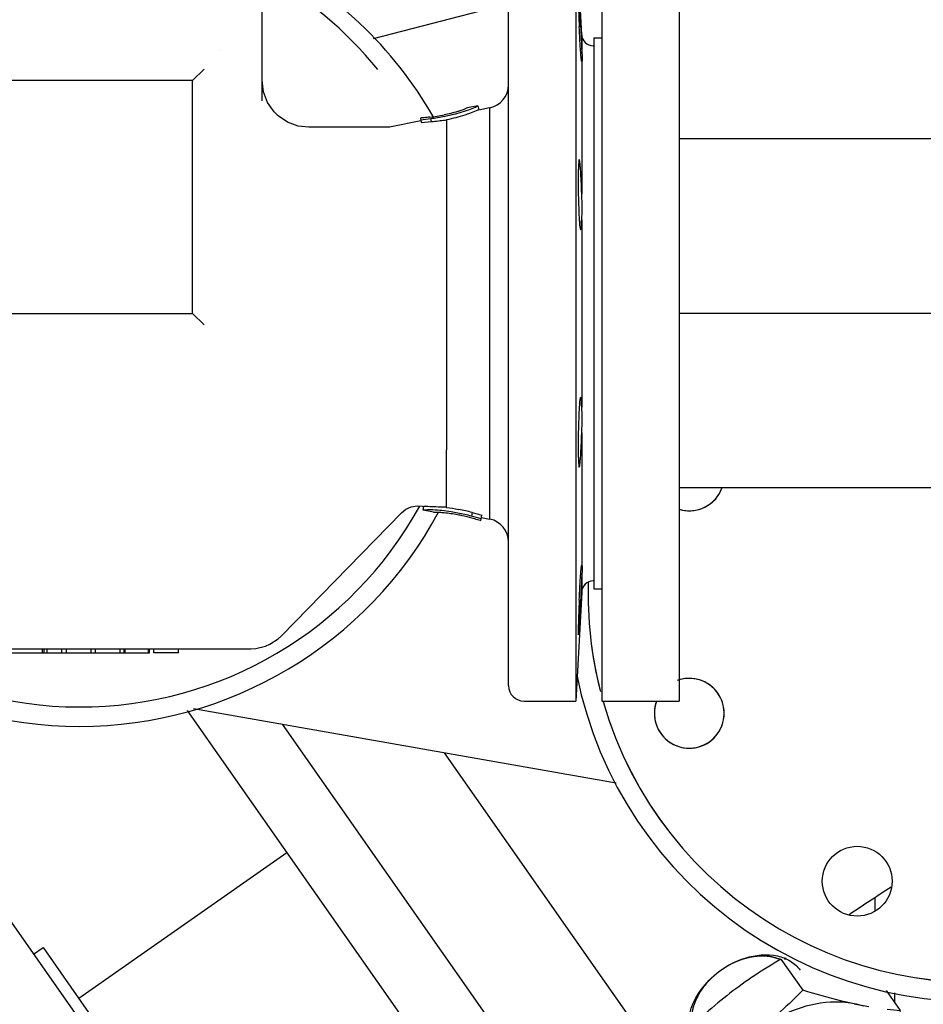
# Model space of a CAD drawing. Header units: millimetres. Extents: x 0 to 1189, y 0 to 841.
# Tile 150 of 169: x 1004 to 1013, y 618 to 628. Entities that reach past the tile are written whole.
import ezdxf

# ---------------------------------------------------------------- set-up
doc = ezdxf.new("R2010")
doc.units = ezdxf.units.MM
doc.header["$LTSCALE"] = 65.395
doc.linetypes.add('CENTER', pattern=[0.6, 0.375, -0.075, 0.075, -0.075])
for name, color, linetype in [('0006_725700_27_ABL836', 7, 'CONTINUOUS'), ('0006_725700_27_T2_PBL838', 7, 'CONTINUOUS'), ('0006_725700_27_T3_ABL837', 7, 'CONTINUOUS'), ('1907_060000_TLKGS_KGS_V_ABL621', 7, 'CONTINUOUS'), ('1907_061000_TLKGS_KGS_V_ABL622', 7, 'CONTINUOUS'), ('1907_153200_13_ABL686', 7, 'CONTINUOUS'), ('1907_153200_13_T1_PBL843', 7, 'CONTINUOUS'), ('1907_153200_77_ABL690', 7, 'CONTINUOUS'), ('1907_644000_03_SIMPLE1_T1_X_PBL824', 7, 'CONTINUOUS'), ('1907_644000_03_SIMPLE1_X_ABL823', 7, 'CONTINUOUS'), ('1907_833000_31_SIMPLE1_C#AF0_ABL834', 7, 'CONTINUOUS'), ('1907_833000_31_SIMPLE1_T2_C_PBL853', 7, 'CONTINUOUS'), ('1907_833000_31_SIMPLE1_T3_C_PBL835', 7, 'CONTINUOUS'), ('1907_833000_31_SIMPLE1_T7_C_PBL1806', 7, 'CONTINUOUS'), ('1907_833000_31_SIMPLE1_T7_C_PBL1820', 7, 'CONTINUOUS'), ('1997_000000_TLKGS_MARKETING_ABL558', 7, 'CONTINUOUS'), ('1997_030000_TLKGS_V_ABL559', 7, 'CONTINUOUS'), ('1997_100000_TLKGS_V_ABL560', 7, 'CONTINUOUS'), ('1997_111000_12_SIMPLE1_D_ABL639', 7, 'CONTINUOUS'), ('1997_111000_12_SIMPLE1_T1_D_PBL640', 7, 'CONTINUOUS'), ('1997_200000_TLKGS_V_ABL768', 7, 'CONTINUOUS'), ('1997_252000_06_SIMPLE1_T1_X_PBL770', 7, 'CONTINUOUS'), ('1997_252000_06_SIMPLE1_X_ABL769', 7, 'CONTINUOUS'), ('1997_800000_TLKGS_V_ABL833', 7, 'CONTINUOUS'), ('80ND40-DIN2690-MAK_PBL841', 7, 'CONTINUOUS'), ('9M32C_GENSET_KPL_VERROHRUNG_ABL510', 7, 'CONTINUOUS'), ('EN1092-1-01A-DN80-PN16_PBL839', 7, 'CONTINUOUS'), ('EN1092-1-05A-DN80-PN16_PBL1819', 7, 'CONTINUOUS'), ('I8434-1-SDS-S38A-G1_PBL875', 7, 'CONTINUOUS'), ('links_2_VBL507', 7, 'CONTINUOUS')]:
    doc.layers.add(name, color=color, linetype=linetype)

# ---------------------------------------------------------------- blocks, each defined once
blk = doc.blocks.new('EN1092-1-01A-DN80-PN16_PBL839', base_point=(1010.44, 625.309))
at = {"layer": 'EN1092-1-01A-DN80-PN16_PBL839', "color": 7, "linetype": 'Continuous'}
for p, q in [((1010.04, 629.309), (1010.84, 629.309)), ((1010.04, 629.309), (1010.04, 621.309)), ((1010.84, 629.309), (1010.84, 621.309)), ((1010.04, 621.309), (1010.84, 621.309))]:
    blk.add_line(p, q, dxfattribs=at)
blk = doc.blocks.new('1907_153200_13_T1_PBL843', base_point=(1017.34, 621.268))
at = {"layer": '1907_153200_13_T1_PBL843', "color": 7, "linetype": 'Continuous'}
for p, q in [((1016.04, 627.109), (1010.84, 627.109)), ((1016.04, 623.509), (1010.84, 623.509))]:
    blk.add_line(p, q, dxfattribs=at)
at = {"layer": '1907_153200_13_T1_PBL843', "color": 2, "linetype": 'CENTER'}
blk.add_line((1016.04, 625.309), (1010.84, 625.309), dxfattribs=at)
blk = doc.blocks.new('1907_153200_13_ABL686', base_point=(1018.04, 608.549))
at = {"layer": '1907_153200_13_T1_PBL843'}
blk.add_blockref('1907_153200_13_T1_PBL843', (1017.34, 621.268), dxfattribs=at)
at = {"layer": 'EN1092-1-01A-DN80-PN16_PBL839'}
blk.add_blockref('EN1092-1-01A-DN80-PN16_PBL839', (1010.44, 625.309), dxfattribs=at)
blk = doc.blocks.new('I8434-1-SDS-S38A-G1_PBL875', base_point=(1011.995, 617.623))
at = {"layer": 'I8434-1-SDS-S38A-G1_PBL875', "color": 7, "linetype": 'Continuous'}
for p, q in [((1011.888, 618.648), (1012.115, 618.328)), ((1012.973, 618.325), (1013.119, 618.119)), ((1010.884, 617.872), (1011.111, 617.552)), ((1010.884, 616.887), (1011.111, 616.567))]:
    blk.add_line(p, q, dxfattribs=at)
at = {"layer": 'I8434-1-SDS-S38A-G1_PBL875', "color": 2, "linetype": 'Continuous'}
blk.add_line((1011.241, 618.512), (1011.238, 618.51), dxfattribs=at)
at = {"layer": 'I8434-1-SDS-S38A-G1_PBL875', "color": 7, "linetype": 'Continuous'}
for centre, radius, start, end in [((1012.486, 617.432), 0.772, 70.9616, 78.3144), ((1013.441, 622.019), 3.914, 258.2338, 260.4695), ((1013.464, 622.274), 4.169, 263.3664, 265.2626), ((1004.402, 617.379), 8.748, 3.8189, 4.8499), ((1011.354, 617.978), 0.418, 179.9542, 186.7973), ((1014.955, 617.418), 4.096, 173.6291, 180.0322), ((1006.821, 617.023), 4.315, 359.0354, 0.0044), ((1011.841, 617.023), 0.705, 179.9835, 183.942), ((1006.719, 617.053), 4.419, 353.674, 354.2498), ((1013.65, 624.717), 8.537, 252.6995, 253.0226)]:
    blk.add_arc(centre, radius, start, end, dxfattribs=at)
for points, knots in [([(1011.52, 618.659), (1011.626, 618.692), (1011.794, 618.711), (1011.988, 618.637), (1012.059, 618.572), (1012.085, 618.535)], [0, 0, 0, 0, 0.542339, 0.779103, 1, 1, 1, 1]), ([(1010.936, 617.979), (1010.936, 618.125), (1011.088, 618.432), (1011.362, 618.61), (1011.52, 618.659)], [0, 0, 0, 0, 0.469401, 1, 1, 1, 1]), ([(1012.642, 618.188), (1012.6, 618.196), (1012.422, 618.236), (1012.247, 618.287), (1012.115, 618.328)], [0, 0, 0, 0, 0.240234, 1, 1, 1, 1]), ([(1012.642, 618.188), (1012.563, 618.204), (1012.206, 618.225), (1011.854, 618.071), (1011.638, 617.904)], [0, 0, 0, 0, 0.228629, 1, 1, 1, 1]), ([(1011.638, 617.904), (1011.492, 617.791), (1011.252, 617.53), (1011.136, 617.185), (1011.136, 617.023)], [0, 0, 0, 0, 0.534426, 1, 1, 1, 1]), ([(1011.111, 617.552), (1011.115, 617.506), (1011.129, 617.33), (1011.136, 617.154), (1011.136, 617.023)], [0, 0, 0, 0, 0.260062, 1, 1, 1, 1]), ([(1010.859, 617.415), (1010.859, 617.373), (1010.861, 617.197), (1010.873, 617.021), (1010.884, 616.887)], [0, 0, 0, 0, 0.238716, 1, 1, 1, 1])]:
    blk.add_open_spline(points, degree=3, knots=knots, dxfattribs=at)
at = {"layer": 'I8434-1-SDS-S38A-G1_PBL875', "color": 2, "linetype": 'Continuous'}
for points, knots in [([(1011.582, 618.669), (1011.58, 618.669), (1011.575, 618.668), (1011.57, 618.667), (1011.566, 618.666), (1011.564, 618.666), (1011.562, 618.665), (1011.559, 618.665), (1011.556, 618.664), (1011.553, 618.663), (1011.551, 618.663), (1011.549, 618.662), (1011.547, 618.662), (1011.543, 618.661), (1011.539, 618.66), (1011.535, 618.659), (1011.533, 618.658), (1011.532, 618.658), (1011.531, 618.658), (1011.528, 618.657), (1011.524, 618.656), (1011.521, 618.655), (1011.52, 618.655)], [0, 0, 0, 0, 0.125, 0.25, 0.28125, 0.3125, 0.34375, 0.375, 0.4375, 0.46875, 0.5, 0.53125, 0.5625, 0.625, 0.75, 0.78125, 0.8125, 0.828125, 0.84375, 0.875, 0.9375, 1, 1, 1, 1]), ([(1011.88, 618.643), (1011.875, 618.646), (1011.864, 618.65), (1011.852, 618.654), (1011.844, 618.657), (1011.841, 618.658), (1011.838, 618.659), (1011.835, 618.66), (1011.83, 618.661), (1011.823, 618.663), (1011.814, 618.665), (1011.806, 618.667), (1011.799, 618.669), (1011.794, 618.671), (1011.791, 618.671), (1011.788, 618.672), (1011.784, 618.672), (1011.774, 618.673), (1011.763, 618.675), (1011.752, 618.677), (1011.747, 618.677), (1011.744, 618.678), (1011.741, 618.678), (1011.739, 618.678), (1011.736, 618.678), (1011.73, 618.679), (1011.719, 618.679), (1011.708, 618.679), (1011.698, 618.68), (1011.694, 618.68), (1011.691, 618.68), (1011.688, 618.68), (1011.682, 618.68), (1011.674, 618.679), (1011.664, 618.679), (1011.654, 618.678), (1011.646, 618.678), (1011.641, 618.677), (1011.637, 618.677), (1011.634, 618.677), (1011.629, 618.676), (1011.622, 618.675), (1011.614, 618.674), (1011.6, 618.672), (1011.589, 618.67), (1011.582, 618.669)], [0, 0, 0, 0, 0.0625, 0.125, 0.140625, 0.15625, 0.164062, 0.171875, 0.1875, 0.21875, 0.25, 0.28125, 0.3125, 0.328125, 0.335938, 0.34375, 0.359375, 0.375, 0.4375, 0.46875, 0.484375, 0.492188, 0.5, 0.507812, 0.515625, 0.53125, 0.5625, 0.625, 0.640625, 0.65625, 0.664062, 0.671875, 0.6875, 0.71875, 0.75, 0.78125, 0.8125, 0.828125, 0.835938, 0.84375, 0.859375, 0.875, 0.90625, 0.9375, 1, 1, 1, 1]), ([(1011.425, 618.621), (1011.421, 618.619), (1011.413, 618.616), (1011.404, 618.611), (1011.397, 618.608), (1011.393, 618.607), (1011.389, 618.605), (1011.385, 618.602), (1011.377, 618.598), (1011.369, 618.594), (1011.361, 618.59), (1011.353, 618.586), (1011.345, 618.581), (1011.337, 618.577), (1011.331, 618.574), (1011.326, 618.57), (1011.318, 618.565), (1011.31, 618.56), (1011.303, 618.556), (1011.295, 618.551), (1011.286, 618.544), (1011.276, 618.538), (1011.269, 618.533), (1011.261, 618.527), (1011.252, 618.521), (1011.245, 618.515), (1011.241, 618.512)], [0, 0, 0, 0, 0.0625, 0.125, 0.15625, 0.171875, 0.1875, 0.21875, 0.25, 0.3125, 0.34375, 0.375, 0.4375, 0.46875, 0.5, 0.53125, 0.5625, 0.625, 0.65625, 0.6875, 0.75, 0.8125, 0.84375, 0.875, 0.9375, 1, 1, 1, 1]), ([(1011.457, 618.634), (1011.457, 618.634), (1011.456, 618.634), (1011.455, 618.633), (1011.454, 618.633), (1011.453, 618.632), (1011.452, 618.632), (1011.449, 618.631), (1011.446, 618.63), (1011.44, 618.627), (1011.433, 618.624), (1011.428, 618.622), (1011.425, 618.621)], [0, 0, 0, 0, 0.0625, 0.125, 0.15625, 0.1875, 0.21875, 0.25, 0.375, 0.5, 0.75, 1, 1, 1, 1]), ([(1011.52, 618.655), (1011.517, 618.654), (1011.512, 618.653), (1011.507, 618.651), (1011.503, 618.65), (1011.502, 618.649), (1011.5, 618.649), (1011.497, 618.648), (1011.494, 618.647), (1011.491, 618.646), (1011.489, 618.645), (1011.487, 618.645), (1011.484, 618.644), (1011.481, 618.643), (1011.478, 618.642), (1011.475, 618.64), (1011.472, 618.64), (1011.471, 618.639), (1011.47, 618.639), (1011.468, 618.638), (1011.466, 618.637), (1011.462, 618.636), (1011.459, 618.635), (1011.457, 618.634)], [0, 0, 0, 0, 0.125, 0.25, 0.28125, 0.3125, 0.34375, 0.375, 0.4375, 0.46875, 0.5, 0.53125, 0.5625, 0.625, 0.6875, 0.75, 0.78125, 0.8125, 0.828125, 0.84375, 0.875, 0.9375, 1, 1, 1, 1]), ([(1011.238, 618.51), (1011.235, 618.507), (1011.229, 618.502), (1011.221, 618.496), (1011.216, 618.492), (1011.212, 618.489), (1011.209, 618.486), (1011.205, 618.483), (1011.199, 618.477), (1011.193, 618.472), (1011.186, 618.466), (1011.18, 618.46), (1011.174, 618.454), (1011.168, 618.449), (1011.163, 618.444), (1011.159, 618.44), (1011.153, 618.434), (1011.148, 618.428), (1011.142, 618.422), (1011.136, 618.416), (1011.129, 618.408), (1011.122, 618.4), (1011.117, 618.394), (1011.109, 618.384), (1011.103, 618.376), (1011.098, 618.37)], [0, 0, 0, 0, 0.0625, 0.125, 0.15625, 0.171875, 0.1875, 0.21875, 0.25, 0.3125, 0.34375, 0.375, 0.4375, 0.46875, 0.5, 0.53125, 0.5625, 0.625, 0.65625, 0.6875, 0.75, 0.8125, 0.84375, 0.875, 1, 1, 1, 1]), ([(1011.098, 618.37), (1011.097, 618.369), (1011.095, 618.367), (1011.092, 618.363), (1011.091, 618.361), (1011.089, 618.359), (1011.087, 618.357), (1011.086, 618.355), (1011.084, 618.353), (1011.083, 618.35), (1011.081, 618.348), (1011.079, 618.346), (1011.078, 618.344), (1011.076, 618.341), (1011.075, 618.339), (1011.073, 618.337), (1011.071, 618.334), (1011.069, 618.331), (1011.067, 618.328), (1011.066, 618.326), (1011.064, 618.325), (1011.063, 618.323), (1011.062, 618.321), (1011.061, 618.319), (1011.06, 618.318), (1011.059, 618.316), (1011.057, 618.314), (1011.055, 618.31), (1011.053, 618.307), (1011.052, 618.305)], [0, 0, 0, 0, 0.0625, 0.125, 0.15625, 0.1875, 0.21875, 0.25, 0.28125, 0.3125, 0.34375, 0.375, 0.4375, 0.46875, 0.5, 0.53125, 0.5625, 0.625, 0.65625, 0.6875, 0.71875, 0.75, 0.78125, 0.8125, 0.828125, 0.84375, 0.875, 0.9375, 1, 1, 1, 1]), ([(1011.027, 618.261), (1011.024, 618.254), (1011.018, 618.241), (1011.011, 618.227), (1011.006, 618.217), (1011.005, 618.213), (1011.003, 618.21), (1011.002, 618.207), (1011, 618.201), (1010.997, 618.193), (1010.994, 618.183), (1010.99, 618.173), (1010.987, 618.165), (1010.985, 618.159), (1010.984, 618.156), (1010.983, 618.153), (1010.982, 618.149), (1010.98, 618.139), (1010.977, 618.128), (1010.975, 618.117), (1010.973, 618.111), (1010.972, 618.108), (1010.972, 618.105), (1010.972, 618.103), (1010.971, 618.1), (1010.97, 618.094), (1010.969, 618.083), (1010.968, 618.072), (1010.966, 618.062), (1010.966, 618.058), (1010.965, 618.055), (1010.965, 618.052), (1010.965, 618.047), (1010.965, 618.039), (1010.965, 618.03), (1010.965, 618.02), (1010.965, 618.013), (1010.965, 618.007), (1010.965, 618.004), (1010.965, 618.001), (1010.966, 617.997), (1010.967, 617.991), (1010.968, 617.983), (1010.969, 617.971), (1010.97, 617.962), (1010.971, 617.956)], [0, 0, 0, 0, 0.0625, 0.125, 0.140625, 0.15625, 0.164062, 0.171875, 0.1875, 0.21875, 0.25, 0.28125, 0.3125, 0.328125, 0.335938, 0.34375, 0.359375, 0.375, 0.4375, 0.46875, 0.484375, 0.492188, 0.5, 0.507812, 0.515625, 0.53125, 0.5625, 0.625, 0.640625, 0.65625, 0.664062, 0.671875, 0.6875, 0.71875, 0.75, 0.78125, 0.8125, 0.828125, 0.835938, 0.84375, 0.859375, 0.875, 0.90625, 0.9375, 1, 1, 1, 1]), ([(1011.052, 618.305), (1011.05, 618.302), (1011.047, 618.297), (1011.044, 618.292), (1011.043, 618.29), (1011.041, 618.288), (1011.04, 618.286), (1011.04, 618.285), (1011.039, 618.283), (1011.038, 618.281), (1011.036, 618.279), (1011.035, 618.277), (1011.034, 618.275), (1011.034, 618.274), (1011.033, 618.273), (1011.032, 618.271), (1011.032, 618.27), (1011.031, 618.269), (1011.03, 618.267), (1011.028, 618.264), (1011.027, 618.262), (1011.027, 618.261)], [0, 0, 0, 0, 0.25, 0.3125, 0.375, 0.4375, 0.46875, 0.5, 0.53125, 0.5625, 0.625, 0.65625, 0.6875, 0.71875, 0.75, 0.78125, 0.8125, 0.84375, 0.875, 0.9375, 1, 1, 1, 1])]:
    blk.add_open_spline(points, degree=3, knots=knots, dxfattribs=at)
at = {"layer": 'I8434-1-SDS-S38A-G1_PBL875', "color": 7, "linetype": 'Continuous'}
for points in [[(1011.888, 618.648), (1011.706, 618.541), (1011.528, 618.425), (1011.361, 618.296)], [(1011.361, 618.296), (1011.192, 618.166), (1011.034, 618.022), (1010.884, 617.872)], [(1012.115, 618.328), (1011.965, 618.177), (1011.807, 618.034), (1011.638, 617.904)], [(1011.638, 617.904), (1011.471, 617.775), (1011.294, 617.658), (1011.111, 617.552)]]:
    blk.add_open_spline(points, degree=3, dxfattribs=at)
blk = doc.blocks.new('1907_153200_77_ABL690', base_point=(986.137, 604.321))
at = {"layer": 'I8434-1-SDS-S38A-G1_PBL875'}
blk.add_blockref('I8434-1-SDS-S38A-G1_PBL875', (1011.995, 617.623), dxfattribs=at)
blk = doc.blocks.new('0006_725700_27_T2_PBL838', base_point=(1004.62, 625.309))
at = {"layer": '0006_725700_27_T2_PBL838', "color": 7, "linetype": 'Continuous'}
for p, q in [((1009.834, 628.182), (1009.775, 629.309)), ((1009.775, 629.309), (1009.775, 621.309)), ((1009.08, 621.469), (1009.08, 629.149)), ((1006.54, 627.502), (1006.54, 628.649)), ((1009.834, 628.182), (1009.834, 628.015)), ((1006.1, 628.024), (1006.101, 628.023)), ((1009.954, 628.069), (1009.96, 628.069)), ((1009.834, 627.905), (1009.834, 627.905)), ((1009.834, 627.905), (1009.834, 626.54)), ((1005.82, 627.709), (1005.94, 627.829)), ((1005.82, 627.709), (1003.42, 627.709)), ((1005.82, 625.309), (1005.82, 627.709)), ((1008.764, 627.448), (1008.655, 627.427)), ((1008.764, 627.448), (1008.764, 627.448)), ((1008.764, 627.448), (1008.772, 627.409)), ((1008.772, 627.409), (1008.885, 627.431)), ((1008.885, 627.431), (1008.885, 623.186)), ((1008.176, 627.293), (1007.868, 627.233)), ((1008.179, 627.324), (1008.171, 627.322)), ((1008.171, 627.322), (1008.179, 627.276)), ((1008.286, 627.287), (1008.279, 627.317)), ((1008.426, 627.303), (1008.44, 627.305)), ((1008.44, 627.305), (1008.44, 623.9)), ((1007.822, 627.229), (1007.02, 627.229)), ((1008.179, 627.276), (1008.286, 627.287)), ((1009.834, 626.533), (1009.834, 626.54)), ((1009.834, 626.274), (1009.834, 624.343)), ((1003.42, 625.309), (1005.82, 625.309)), ((1005.82, 625.309), (1005.94, 625.189)), ((1009.08, 621.469), (1009.08, 625.309)), ((1009.834, 624.077), (1009.834, 624.084)), ((1009.834, 624.077), (1009.834, 622.712)), ((1008.44, 623.308), (1008.44, 623.9)), ((1006.738, 621.982), (1007.976, 623.252)), ((1008.193, 623.321), (1008.206, 623.318)), ((1008.198, 623.279), (1008.205, 623.318)), ((1008.307, 623.258), (1008.198, 623.279)), ((1008.198, 623.279), (1008.198, 623.279)), ((1008.704, 623.256), (1008.697, 623.217)), ((1008.787, 623.175), (1008.795, 623.173)), ((1008.795, 623.173), (1008.806, 623.228)), ((1008.801, 623.203), (1008.885, 623.186)), ((1009.834, 622.712), (1009.834, 622.712)), ((1009.834, 622.602), (1009.834, 622.435)), ((1009.954, 622.549), (1009.96, 622.549)), ((1009.834, 622.435), (1009.775, 621.309)), ((1003.14, 621.849), (1006.423, 621.849)), ((1004.276, 621.809), (1004.276, 621.849)), ((1004.292, 621.809), (1004.292, 621.849)), ((1004.323, 621.809), (1004.323, 621.849)), ((1004.474, 621.809), (1004.474, 621.849)), ((1004.521, 621.809), (1004.521, 621.849)), ((1004.776, 621.809), (1004.776, 621.849)), ((1004.821, 621.809), (1004.821, 621.849)), ((1005.076, 621.809), (1005.076, 621.849)), ((1005.118, 621.809), (1005.118, 621.849)), ((1005.128, 621.809), (1005.128, 621.849)), ((1005.369, 621.809), (1005.369, 621.849)), ((1005.379, 621.809), (1005.379, 621.849)), ((1005.421, 621.809), (1005.421, 621.849)), ((1005.677, 621.809), (1005.677, 621.849)), ((1003.759, 621.809), (1005.379, 621.809)), ((1005.677, 621.809), (1005.421, 621.809)), ((1009.24, 621.309), (1009.775, 621.309))]:
    blk.add_line(p, q, dxfattribs=at)
for points in [[(1007.02, 627.229), (1006.911, 627.241), (1006.801, 627.282), (1006.704, 627.347), (1006.662, 627.388), (1006.596, 627.484), (1006.554, 627.593), (1006.54, 627.709)], [(1007.868, 627.233), (1007.855, 627.231), (1007.835, 627.229), (1007.822, 627.229)], [(1007.976, 623.252), (1008.02, 623.288), (1008.076, 623.314), (1008.138, 623.325), (1008.194, 623.321)], [(1006.423, 621.849), (1006.474, 621.852), (1006.573, 621.875), (1006.62, 621.896), (1006.705, 621.951), (1006.738, 621.982)]]:
    blk.add_lwpolyline(points, dxfattribs=at)
for centre, radius, start, end in [((1004.62, 625.309), 4, 38.9359, 61.2348), ((1009.953, 628.189), 0.12, 183.0405, 270), ((1008.84, 627.666), 0.24, 280.9953, 360), ((1008.031, 629.309), 1.991, 276.8609, 281.1559), ((1007.944, 629.731), 2.436, 277.8981, 281.2327), ((1008.058, 620.726), 2.572, 75.6196, 78.7882), ((1008.057, 620.718), 2.619, 75.6938, 78.796), ((1008.84, 622.951), 0.24, 0, 79.0047), ((1009.953, 622.429), 0.12, 90, 176.9594), ((1009.24, 621.469), 0.16, 180, 270)]:
    blk.add_arc(centre, radius, start, end, dxfattribs=at)
for points, knots in [([(1009.799, 628.625), (1009.797, 628.625), (1009.8, 628.61), (1009.796, 628.595), (1009.799, 628.56), (1009.799, 628.517), (1009.801, 628.462), (1009.804, 628.378), (1009.806, 628.311), (1009.808, 628.265)], [0, 0, 0, 0, 0.0194, 0.076302, 0.1687, 0.293057, 0.444585, 0.617444, 1, 1, 1, 1]), ([(1009.823, 628.265), (1009.821, 628.311), (1009.817, 628.378), (1009.812, 628.462), (1009.809, 628.517), (1009.805, 628.56), (1009.804, 628.595), (1009.799, 628.611), (1009.801, 628.625), (1009.799, 628.625)], [0, 0, 0, 0, 0.382106, 0.554807, 0.706257, 0.830641, 0.923176, 0.980308, 1, 1, 1, 1]), ([(1009.834, 627.905), (1009.832, 627.907), (1009.832, 627.919), (1009.828, 627.938), (1009.826, 627.972), (1009.822, 628.016), (1009.819, 628.07), (1009.814, 628.154), (1009.811, 628.22), (1009.808, 628.265)], [0, 0, 0, 0, 0.022966, 0.082305, 0.175959, 0.30043, 0.451062, 0.622223, 1, 1, 1, 1]), ([(1009.823, 628.265), (1009.824, 628.242), (1009.828, 628.159), (1009.832, 628.076), (1009.834, 628.015)], [0, 0, 0, 0, 0.274605, 1, 1, 1, 1]), ([(1009.834, 628.015), (1009.835, 627.988), (1009.843, 627.95), (1009.839, 627.919), (1009.837, 627.905), (1009.834, 627.905)], [0, 0, 0, 0, 0.732034, 0.925225, 1, 1, 1, 1]), ([(1008.588, 627.401), (1008.576, 627.397), (1008.52, 627.379), (1008.462, 627.366), (1008.416, 627.356)], [0, 0, 0, 0, 0.205203, 1, 1, 1, 1]), ([(1008.418, 627.341), (1008.442, 627.346), (1008.527, 627.364), (1008.611, 627.388), (1008.67, 627.409)], [0, 0, 0, 0, 0.27895, 1, 1, 1, 1]), ([(1008.655, 627.427), (1008.648, 627.426), (1008.627, 627.413), (1008.604, 627.407), (1008.588, 627.401)], [0, 0, 0, 0, 0.289323, 1, 1, 1, 1]), ([(1008.67, 627.409), (1008.693, 627.418), (1008.726, 627.427), (1008.755, 627.446), (1008.764, 627.448)], [0, 0, 0, 0, 0.7229, 1, 1, 1, 1]), ([(1008.772, 627.409), (1008.763, 627.407), (1008.733, 627.388), (1008.701, 627.379), (1008.678, 627.37)], [0, 0, 0, 0, 0.276998, 1, 1, 1, 1]), ([(1008.269, 627.333), (1008.259, 627.332), (1008.229, 627.328), (1008.199, 627.326), (1008.179, 627.324)], [0, 0, 0, 0, 0.32529, 1, 1, 1, 1]), ([(1008.678, 627.37), (1008.661, 627.365), (1008.584, 627.338), (1008.503, 627.318), (1008.44, 627.305)], [0, 0, 0, 0, 0.20902, 1, 1, 1, 1]), ([(1009.808, 626.893), (1009.806, 626.893), (1009.805, 626.88), (1009.802, 626.863), (1009.8, 626.828), (1009.799, 626.785), (1009.798, 626.731), (1009.797, 626.646), (1009.798, 626.579), (1009.799, 626.533)], [0, 0, 0, 0, 0.020964, 0.078145, 0.17046, 0.294553, 0.445726, 0.618203, 1, 1, 1, 1]), ([(1009.834, 626.54), (1009.833, 626.585), (1009.83, 626.651), (1009.826, 626.734), (1009.823, 626.787), (1009.819, 626.83), (1009.817, 626.864), (1009.813, 626.88), (1009.811, 626.893), (1009.808, 626.893)], [0, 0, 0, 0, 0.382549, 0.554799, 0.705605, 0.829359, 0.921495, 0.978741, 1, 1, 1, 1]), ([(1009.799, 626.533), (1009.8, 626.487), (1009.802, 626.421), (1009.805, 626.336), (1009.808, 626.282), (1009.811, 626.238), (1009.814, 626.203), (1009.818, 626.187), (1009.82, 626.173), (1009.823, 626.173)], [0, 0, 0, 0, 0.381189, 0.553415, 0.704427, 0.828481, 0.920918, 0.978414, 1, 1, 1, 1]), ([(1009.834, 626.274), (1009.835, 626.314), (1009.846, 626.4), (1009.835, 626.486), (1009.834, 626.533)], [0, 0, 0, 0, 0.456814, 1, 1, 1, 1]), ([(1009.823, 626.173), (1009.825, 626.173), (1009.827, 626.186), (1009.83, 626.202), (1009.832, 626.235), (1009.833, 626.26), (1009.834, 626.274)], [0, 0, 0, 0, 0.07251, 0.266409, 0.579106, 1, 1, 1, 1]), ([(1009.823, 624.444), (1009.82, 624.444), (1009.818, 624.431), (1009.814, 624.414), (1009.811, 624.379), (1009.808, 624.336), (1009.805, 624.282), (1009.802, 624.197), (1009.8, 624.13), (1009.799, 624.084)], [0, 0, 0, 0, 0.021585, 0.079082, 0.171518, 0.295573, 0.446586, 0.618812, 1, 1, 1, 1]), ([(1009.834, 624.343), (1009.833, 624.358), (1009.832, 624.382), (1009.83, 624.415), (1009.827, 624.431), (1009.825, 624.444), (1009.823, 624.444)], [0, 0, 0, 0, 0.420887, 0.73359, 0.927495, 1, 1, 1, 1]), ([(1009.834, 624.084), (1009.835, 624.131), (1009.846, 624.217), (1009.835, 624.304), (1009.834, 624.343)], [0, 0, 0, 0, 0.543128, 1, 1, 1, 1]), ([(1009.799, 624.084), (1009.798, 624.038), (1009.797, 623.971), (1009.798, 623.887), (1009.799, 623.832), (1009.8, 623.789), (1009.802, 623.754), (1009.805, 623.738), (1009.806, 623.724), (1009.808, 623.724)], [0, 0, 0, 0, 0.381794, 0.55427, 0.705446, 0.829536, 0.921848, 0.97903, 1, 1, 1, 1]), ([(1009.808, 623.724), (1009.811, 623.724), (1009.813, 623.737), (1009.817, 623.753), (1009.819, 623.788), (1009.823, 623.83), (1009.826, 623.883), (1009.83, 623.966), (1009.833, 624.032), (1009.834, 624.077)], [0, 0, 0, 0, 0.021258, 0.078501, 0.170632, 0.294375, 0.445169, 0.617415, 1, 1, 1, 1]), ([(1008.3, 623.281), (1008.275, 623.282), (1008.241, 623.285), (1008.207, 623.277), (1008.198, 623.279)], [0, 0, 0, 0, 0.722632, 1, 1, 1, 1]), ([(1008.306, 623.313), (1008.28, 623.314), (1008.247, 623.316), (1008.213, 623.317), (1008.206, 623.318)], [0, 0, 0, 0, 0.764848, 1, 1, 1, 1]), ([(1008.558, 623.249), (1008.535, 623.253), (1008.449, 623.269), (1008.362, 623.279), (1008.3, 623.281)], [0, 0, 0, 0, 0.278956, 1, 1, 1, 1]), ([(1008.44, 623.308), (1008.427, 623.309), (1008.383, 623.311), (1008.338, 623.312), (1008.306, 623.313)], [0, 0, 0, 0, 0.279381, 1, 1, 1, 1]), ([(1008.307, 623.258), (1008.314, 623.257), (1008.338, 623.26), (1008.362, 623.258), (1008.379, 623.257)], [0, 0, 0, 0, 0.289418, 1, 1, 1, 1]), ([(1008.379, 623.257), (1008.391, 623.256), (1008.45, 623.252), (1008.509, 623.243), (1008.555, 623.234)], [0, 0, 0, 0, 0.205171, 1, 1, 1, 1]), ([(1008.555, 623.234), (1008.569, 623.231), (1008.618, 623.221), (1008.666, 623.209), (1008.7, 623.2)], [0, 0, 0, 0, 0.294851, 1, 1, 1, 1]), ([(1008.7, 623.2), (1008.71, 623.197), (1008.739, 623.189), (1008.768, 623.18), (1008.787, 623.175)], [0, 0, 0, 0, 0.325308, 1, 1, 1, 1]), ([(1009.808, 622.352), (1009.811, 622.398), (1009.814, 622.464), (1009.819, 622.548), (1009.822, 622.601), (1009.826, 622.645), (1009.828, 622.679), (1009.832, 622.699), (1009.832, 622.711), (1009.834, 622.712)], [0, 0, 0, 0, 0.377888, 0.549086, 0.699738, 0.824207, 0.917831, 0.977114, 1, 1, 1, 1]), ([(1009.834, 622.712), (1009.837, 622.712), (1009.839, 622.699), (1009.843, 622.667), (1009.835, 622.629), (1009.834, 622.602)], [0, 0, 0, 0, 0.074762, 0.26796, 1, 1, 1, 1]), ([(1009.834, 622.602), (1009.833, 622.584), (1009.83, 622.501), (1009.826, 622.417), (1009.823, 622.352)], [0, 0, 0, 0, 0.216094, 1, 1, 1, 1]), ([(1009.808, 622.352), (1009.806, 622.306), (1009.804, 622.24), (1009.801, 622.155), (1009.799, 622.101), (1009.799, 622.058), (1009.796, 622.022), (1009.8, 622.007), (1009.797, 621.992), (1009.799, 621.992)], [0, 0, 0, 0, 0.382557, 0.555416, 0.706944, 0.8313, 0.923698, 0.980599, 1, 1, 1, 1]), ([(1009.799, 621.992), (1009.802, 621.999), (1009.802, 622.015), (1009.805, 622.044), (1009.808, 622.097), (1009.813, 622.172), (1009.818, 622.262), (1009.821, 622.322), (1009.823, 622.352)], [0, 0, 0, 0, 0.062386, 0.124866, 0.249889, 0.499927, 0.749963, 1, 1, 1, 1])]:
    blk.add_open_spline(points, degree=3, knots=knots, dxfattribs=at)
for points in [[(1008.174, 627.305), (1008.209, 627.309), (1008.244, 627.313), (1008.279, 627.317)], [(1008.286, 627.287), (1008.333, 627.292), (1008.379, 627.297), (1008.426, 627.303)], [(1008.44, 623.308), (1008.482, 623.303), (1008.524, 623.296), (1008.566, 623.287)], [(1008.704, 623.256), (1008.738, 623.247), (1008.772, 623.238), (1008.806, 623.228)], [(1008.798, 623.189), (1008.765, 623.199), (1008.731, 623.208), (1008.697, 623.217)]]:
    blk.add_open_spline(points, degree=3, dxfattribs=at)
blk = doc.blocks.new('0006_725700_27_T3_ABL837', base_point=(1004.62, 625.309))
at = {"layer": '0006_725700_27_T2_PBL838'}
blk.add_blockref('0006_725700_27_T2_PBL838', (1004.62, 625.309), dxfattribs=at)
blk = doc.blocks.new('0006_725700_27_ABL836', base_point=(1004.62, 626.372))
at = {"layer": '0006_725700_27_T3_ABL837'}
blk.add_blockref('0006_725700_27_T3_ABL837', (1004.62, 625.309), dxfattribs=at)
blk = doc.blocks.new('80ND40-DIN2690-MAK_PBL841', base_point=(1010, 625.309))
at = {"layer": '80ND40-DIN2690-MAK_PBL841', "color": 7, "linetype": 'Continuous'}
for p, q in [((1009.96, 628.149), (1010.04, 628.149)), ((1009.96, 628.149), (1009.96, 622.469)), ((1009.96, 622.469), (1010.04, 622.469))]:
    blk.add_line(p, q, dxfattribs=at)
blk = doc.blocks.new('EN1092-1-05A-DN80-PN16_PBL1819', base_point=(1013.871, 621.363))
at = {"layer": 'EN1092-1-05A-DN80-PN16_PBL1819', "color": 7, "linetype": 'Continuous'}
for centre in [(1016.856, 621.184), (1012.675, 619.452), (1015.124, 619.452)]:
    blk.add_circle(centre, 0.36, dxfattribs=at)
for centre, radius, start, end in [((1010.943, 623.633), 0.36, 256.4896, 340.5123), ((1016.856, 623.633), 0.36, 205.5252, 313.9783), ((1013.9, 622.409), 4, 196.0063, 9.9699), ((1013.9, 622.409), 4, 178.1065, 194.4648), ((1010.943, 621.184), 0.36, 160.5123, 110.1786)]:
    blk.add_arc(centre, radius, start, end, dxfattribs=at)
blk = doc.blocks.new('9M32C_GENSET_KPL_VERROHRUNG_ABL510', base_point=(997.077, 614.589))
at = {"layer": '0006_725700_27_ABL836'}
blk.add_blockref('0006_725700_27_ABL836', (1004.62, 626.372), dxfattribs=at)
at = {"layer": '1907_153200_13_ABL686'}
blk.add_blockref('1907_153200_13_ABL686', (1018.04, 608.549), dxfattribs=at)
at = {"layer": '1907_153200_77_ABL690'}
blk.add_blockref('1907_153200_77_ABL690', (986.137, 604.321), dxfattribs=at)
at = {"layer": '80ND40-DIN2690-MAK_PBL841'}
blk.add_blockref('80ND40-DIN2690-MAK_PBL841', (1010, 625.309), dxfattribs=at)
at = {"layer": 'EN1092-1-05A-DN80-PN16_PBL1819'}
blk.add_blockref('EN1092-1-05A-DN80-PN16_PBL1819', (1013.871, 621.363), dxfattribs=at)
blk = doc.blocks.new('1997_111000_12_SIMPLE1_T1_D_PBL640', base_point=(988.66, 620.549))
at = {"layer": '1997_111000_12_SIMPLE1_T1_D_PBL640', "color": 7, "linetype": 'Continuous'}
blk.add_line((1013.06, 618.302), (1013.06, 618.203), dxfattribs=at)
blk = doc.blocks.new('1997_111000_12_SIMPLE1_D_ABL639', base_point=(988.66, 625.889))
at = {"layer": '1997_111000_12_SIMPLE1_T1_D_PBL640'}
blk.add_blockref('1997_111000_12_SIMPLE1_T1_D_PBL640', (988.66, 620.549), dxfattribs=at)
blk = doc.blocks.new('1997_100000_TLKGS_V_ABL560', base_point=(983.56, 617.533))
at = {"layer": '1997_111000_12_SIMPLE1_D_ABL639'}
blk.add_blockref('1997_111000_12_SIMPLE1_D_ABL639', (988.66, 625.889), dxfattribs=at)
blk = doc.blocks.new('1997_252000_06_SIMPLE1_T1_X_PBL770', base_point=(988.758, 606.089))
at = {"layer": '1997_252000_06_SIMPLE1_T1_X_PBL770', "color": 7, "linetype": 'Continuous'}
blk.add_line((1012.856, 619.28), (1012.856, 619.145), dxfattribs=at)
blk = doc.blocks.new('1997_252000_06_SIMPLE1_X_ABL769', base_point=(988.758, 606.089))
at = {"layer": '1997_252000_06_SIMPLE1_T1_X_PBL770'}
blk.add_blockref('1997_252000_06_SIMPLE1_T1_X_PBL770', (988.758, 606.089), dxfattribs=at)
blk = doc.blocks.new('1997_200000_TLKGS_V_ABL768', base_point=(988.758, 626.741))
at = {"layer": '1997_252000_06_SIMPLE1_X_ABL769'}
blk.add_blockref('1997_252000_06_SIMPLE1_X_ABL769', (988.758, 606.089), dxfattribs=at)
blk = doc.blocks.new('1907_833000_31_SIMPLE1_T3_C_PBL835', base_point=(1013.385, 630.369))
at = {"layer": '1907_833000_31_SIMPLE1_T3_C_PBL835', "color": 7, "linetype": 'Continuous'}
blk.add_line((1009.08, 628.502), (1007.685, 628.14), dxfattribs=at)
blk = doc.blocks.new('1907_833000_31_SIMPLE1_T2_C_PBL853', base_point=(1018.029, 624.951))
at = {"layer": '1907_833000_31_SIMPLE1_T2_C_PBL853', "color": 7, "linetype": 'Continuous'}
for p, q in [((1005.767, 621.214), (1010.233, 614.835)), ((1010.19, 620.463), (1005.833, 621.231)), ((1006.746, 621.071), (1010.977, 615.029)), ((1008.417, 620.776), (1010.861, 617.285)), ((1006.795, 619.745), (1004.65, 618.242)), ((1012.592, 619.106), (1012.593, 619.106)), ((1011.925, 618.649), (1011.943, 618.661))]:
    blk.add_line(p, q, dxfattribs=at)
blk.add_arc((1032.406, 589.5), 35.625, 122.9574, 123.7924, dxfattribs=at)
blk = doc.blocks.new('1907_833000_31_SIMPLE1_T7_C_PBL1806', base_point=(1004.66, 626.353))
at = {"layer": '1907_833000_31_SIMPLE1_T7_C_PBL1806', "color": 7, "linetype": 'Continuous'}
for radius, start, end in [(4.2, 110.384, 112.1557), (4.2, 67.8443, 70.9832), (4.2, 117.89, 150.3233), (4.2, 29.8353, 63.3159), (4, 208.5303, 331.1791), (4.2, 208.2095, 331.689)]:
    blk.add_arc((1004.66, 625.249), radius, start, end, dxfattribs=at)
blk = doc.blocks.new('1907_833000_31_SIMPLE1_T7_C_PBL1820', base_point=(1013.921, 621.363))
at = {"layer": '1907_833000_31_SIMPLE1_T7_C_PBL1820', "color": 7, "linetype": 'Continuous'}
for centre in [(1016.856, 621.184), (1012.675, 619.452), (1015.124, 619.452)]:
    blk.add_circle(centre, 0.36, dxfattribs=at)
for centre, radius, start, end in [((1010.943, 623.633), 0.36, 253.2588, 339.6064), ((1016.856, 623.633), 0.36, 206.713, 315), ((1013.9, 622.409), 4, 196.0189, 9.9412), ((1013.9, 622.409), 4.2, 191.3516, 7.8955), ((1013.9, 622.409), 4, 178.1029, 194.391), ((1010.943, 621.184), 0.36, 159.5368, 106.8834)]:
    blk.add_arc(centre, radius, start, end, dxfattribs=at)
blk = doc.blocks.new('1907_833000_31_SIMPLE1_C#AF0_ABL834', base_point=(1017.56, 643.719))
at = {"layer": '1907_833000_31_SIMPLE1_T2_C_PBL853'}
blk.add_blockref('1907_833000_31_SIMPLE1_T2_C_PBL853', (1018.029, 624.951), dxfattribs=at)
at = {"layer": '1907_833000_31_SIMPLE1_T3_C_PBL835'}
blk.add_blockref('1907_833000_31_SIMPLE1_T3_C_PBL835', (1013.385, 630.369), dxfattribs=at)
at = {"layer": '1907_833000_31_SIMPLE1_T7_C_PBL1806'}
blk.add_blockref('1907_833000_31_SIMPLE1_T7_C_PBL1806', (1004.66, 626.353), dxfattribs=at)
at = {"layer": '1907_833000_31_SIMPLE1_T7_C_PBL1820'}
blk.add_blockref('1907_833000_31_SIMPLE1_T7_C_PBL1820', (1013.921, 621.363), dxfattribs=at)
blk = doc.blocks.new('1997_800000_TLKGS_V_ABL833', base_point=(1017.56, 643.719))
at = {"layer": '1907_833000_31_SIMPLE1_C#AF0_ABL834'}
blk.add_blockref('1907_833000_31_SIMPLE1_C#AF0_ABL834', (1017.56, 643.719), dxfattribs=at)
blk = doc.blocks.new('1997_030000_TLKGS_V_ABL559', base_point=(991.06, 633.874))
at = {"layer": '1997_100000_TLKGS_V_ABL560'}
blk.add_blockref('1997_100000_TLKGS_V_ABL560', (983.56, 617.533), dxfattribs=at)
at = {"layer": '1997_200000_TLKGS_V_ABL768'}
blk.add_blockref('1997_200000_TLKGS_V_ABL768', (988.758, 626.741), dxfattribs=at)
at = {"layer": '1997_800000_TLKGS_V_ABL833'}
blk.add_blockref('1997_800000_TLKGS_V_ABL833', (1017.56, 643.719), dxfattribs=at)
blk = doc.blocks.new('1907_644000_03_SIMPLE1_T1_X_PBL824', base_point=(1000.215, 613.596))
at = {"layer": '1907_644000_03_SIMPLE1_T1_X_PBL824', "color": 7, "linetype": 'Continuous'}
for p, q in [((1003.459, 619.733), (1007.704, 613.671)), ((1004.182, 618.701), (1004.28, 618.77)), ((1004.28, 618.77), (1007.08, 614.772))]:
    blk.add_line(p, q, dxfattribs=at)
blk = doc.blocks.new('1907_644000_03_SIMPLE1_X_ABL823', base_point=(1000.215, 613.596))
at = {"layer": '1907_644000_03_SIMPLE1_T1_X_PBL824'}
blk.add_blockref('1907_644000_03_SIMPLE1_T1_X_PBL824', (1000.215, 613.596), dxfattribs=at)
blk = doc.blocks.new('1907_061000_TLKGS_KGS_V_ABL622', base_point=(995.79, 629.099))
at = {"layer": '1907_644000_03_SIMPLE1_X_ABL823'}
blk.add_blockref('1907_644000_03_SIMPLE1_X_ABL823', (1000.215, 613.596), dxfattribs=at)
blk = doc.blocks.new('1907_060000_TLKGS_KGS_V_ABL621', base_point=(994.81, 654.013))
at = {"layer": '1907_061000_TLKGS_KGS_V_ABL622'}
blk.add_blockref('1907_061000_TLKGS_KGS_V_ABL622', (995.79, 629.099), dxfattribs=at)
blk = doc.blocks.new('1997_000000_TLKGS_MARKETING_ABL558', base_point=(991.06, 643.253))
at = {"layer": '1907_060000_TLKGS_KGS_V_ABL621'}
blk.add_blockref('1907_060000_TLKGS_KGS_V_ABL621', (994.81, 654.013), dxfattribs=at)
at = {"layer": '1997_030000_TLKGS_V_ABL559'}
blk.add_blockref('1997_030000_TLKGS_V_ABL559', (991.06, 633.874), dxfattribs=at)
blk = doc.blocks.new('LINKS_2_VBL507', base_point=(991.378, 628.293))
at = {"layer": '1997_000000_TLKGS_MARKETING_ABL558'}
blk.add_blockref('1997_000000_TLKGS_MARKETING_ABL558', (991.06, 643.253), dxfattribs=at)
at = {"layer": '9M32C_GENSET_KPL_VERROHRUNG_ABL510'}
blk.add_blockref('9M32C_GENSET_KPL_VERROHRUNG_ABL510', (997.077, 614.589), dxfattribs=at)

msp = doc.modelspace()

# ---------------------------------------------------------------- block references
at = {"layer": 'links_2_VBL507'}
msp.add_blockref('LINKS_2_VBL507', (991.37753, 628.29289), dxfattribs=at)

doc.saveas('drawing.dxf')
